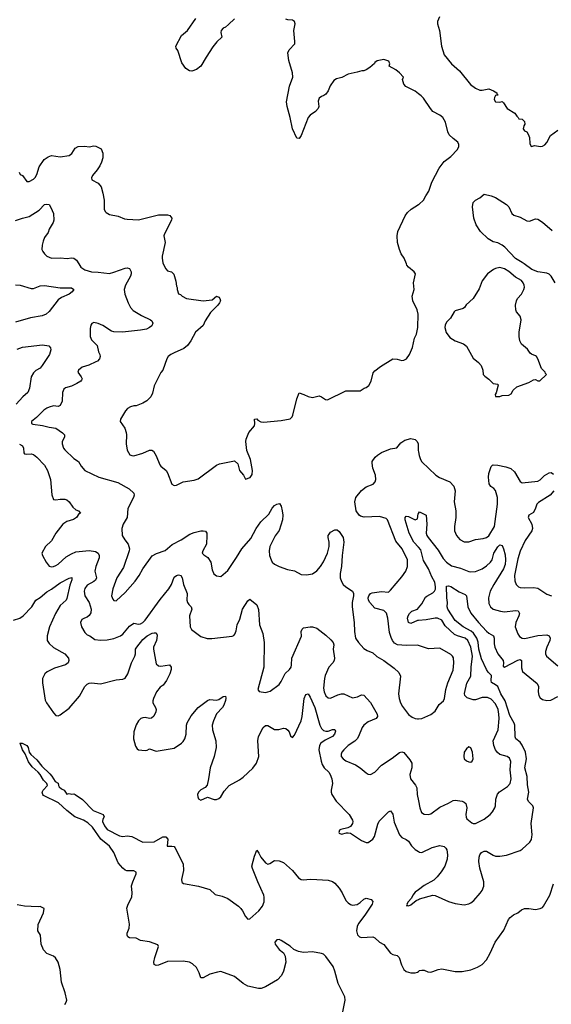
# Model space of a CAD drawing. Header units: inches. Extents: x 1473912 to 1647258, y 640388 to 773423.
# Tile 164 of 256: x 1576426 to 1581190, y 653372 to 662186. Entities that reach past the tile are written whole.
import ezdxf

# ---------------------------------------------------------------- set-up
doc = ezdxf.new("R2010")
doc.units = ezdxf.units.IN
doc.header["$MEASUREMENT"] = 0
for name, color, linetype in [('B5675', 7, 'Continuous'), ('B5676', 7, 'Continuous'), ('B5685', 7, 'Continuous'), ('B5686', 7, 'Continuous')]:
    doc.layers.add(name, color=color, linetype=linetype)

msp = doc.modelspace()

# ---------------------------------------------------------------- linework, layer by layer
at = {"layer": 'B5675', "color": 5}
for points, elevation in [([(1576955.1, 660000), (1576972.7, 659970), (1577010, 659946), (1577070, 659928.3), (1577130, 659927), (1577230, 659915.2), (1577270, 659924.7), (1577370, 659962.6), (1577390, 659965.5), (1577410, 659957.3), (1577423.8, 659930), (1577424.9, 659910), (1577419.5, 659890), (1577374, 659810), (1577363.6, 659770), (1577367.2, 659730), (1577399.5, 659650), (1577418.4, 659610), (1577442.5, 659582.5), (1577517.1, 659537.1), (1577598.6, 659498.6), (1577610.7, 659490), (1577620.7, 659470), (1577610, 659446), (1577590.8, 659430), (1577563.1, 659416.9), (1577510, 659406.2), (1577348.7, 659388.7), (1577270, 659391), (1577250, 659398), (1577170, 659448.8), (1577130, 659466.2), (1577090, 659475.1), (1577073.8, 659466.2), (1577063.8, 659450), (1577058.3, 659421.7), (1577058.3, 659350), (1577070, 659319.3), (1577120.5, 659270), (1577132.4, 659212.4), (1577144, 659190), (1577147.3, 659170), (1577140.7, 659150), (1577122.8, 659130), (1577110, 659122.9), (1577045.9, 659094.1), (1576985.9, 659074.1), (1576954, 659050), (1576948.2, 659030), (1576978.4, 658990), (1576986.4, 658970), (1576981.1, 658958.9), (1576975.5, 658950), (1576939.1, 658930), (1576890, 658906.4), (1576836, 658890), (1576821.4, 658878.6), (1576810.4, 658849.6), (1576805.5, 658770), (1576788, 658732), (1576770, 658724.5), (1576729.4, 658729.4), (1576690, 658718.4), (1576670, 658707.6), (1576643, 658690), (1576576.5, 658623.5), (1576530.8, 658590), (1576531, 658570), (1576544.4, 658564.4), (1576630, 658554.6), (1576690, 658537.4), (1576750, 658530.4), (1576809, 658489), (1576828, 658470), (1576828.2, 658450), (1576808, 658410), (1576807.2, 658390), (1576819.6, 658350), (1576830, 658334.4), (1576910, 658256.5), (1576952.4, 658230), (1576976.4, 658190), (1577011.4, 658151.4), (1577136, 658090), (1577304.4, 658044.4), (1577406, 657986), (1577448, 657948), (1577452.4, 657930), (1577446, 657910), (1577394.4, 657810), (1577388.2, 657730), (1577354.9, 657670), (1577341.6, 657630), (1577346, 657570), (1577368.2, 657530), (1577397.6, 657490), (1577408.8, 657450), (1577406, 657430), (1577356.3, 657283.7), (1577297.4, 657190), (1577260.3, 657090), (1577248.8, 657030), (1577259.9, 656999.9), (1577270, 656986.8), (1577290, 656984), (1577370, 657059.5), (1577460.1, 657159.9), (1577496, 657210), (1577529.4, 657270), (1577614.7, 657385.3), (1577653.2, 657406.8), (1577730, 657435.8), (1577791.7, 657488.3), (1577872, 657530), (1577950, 657580.3), (1577990, 657597), (1578049.8, 657610.2), (1578070, 657611.8), (1578090, 657606), (1578102, 657590), (1578104.7, 657570), (1578101.5, 657490), (1578066, 657430), (1578061.6, 657410), (1578075.1, 657395.1), (1578111.4, 657371.4), (1578140.4, 657330), (1578150, 657262), (1578165.8, 657225.8), (1578190, 657207.3), (1578230, 657202.8), (1578290, 657254.8), (1578370, 657372.4), (1578415.8, 657450), (1578497.2, 657542.8), (1578546, 657630), (1578588.3, 657690), (1578659.7, 657760.3), (1578690, 657813), (1578710, 657838), (1578730, 657850.6), (1578755.5, 657855.5), (1578770.5, 657830.5), (1578779.1, 657790), (1578784.9, 657750), (1578782, 657710), (1578750, 657612.7), (1578714.9, 657565.1), (1578668.1, 657470), (1578661.5, 657430), (1578666, 657390), (1578678.4, 657350), (1578690, 657330.7), (1578710, 657313), (1578750, 657292.7), (1578825.1, 657265.1), (1578890, 657253), (1578950, 657219.5), (1578995.6, 657215.6), (1579050, 657224.9), (1579090, 657251.7), (1579121.8, 657290), (1579147.5, 657332.5), (1579183.9, 657410), (1579198.5, 657470), (1579198.3, 657510), (1579191.5, 657550), (1579192, 657570), (1579198.3, 657581.7), (1579210, 657598.8), (1579250, 657618.8), (1579270, 657618), (1579290, 657604.7), (1579324.4, 657550), (1579331.7, 657510), (1579315.8, 657390), (1579309, 657291), (1579298, 657230), (1579299.3, 657190), (1579310, 657156), (1579326, 657130), (1579348, 657110), (1579407.3, 657070), (1579416.3, 657050), (1579417.3, 657030), (1579405.3, 656970), (1579404.2, 656930), (1579423.1, 656790), (1579425.3, 656710), (1579435.6, 656650), (1579462.2, 656610), (1579510, 656558.2), (1579539.8, 656539.8), (1579590, 656518.7), (1579625.5, 656485.5), (1579688.7, 656448.7), (1579781.6, 656381.6), (1579822.6, 656342.6), (1579838.6, 656310), (1579822, 656150), (1579825.7, 656110), (1579838, 656070), (1579857.3, 656037.3), (1579910, 655967.7), (1579942.3, 655942.3), (1579970, 655930.4), (1579990, 655926.7), (1580000, 655927.6)], 760), ([(1577712.9, 660000), (1577735.1, 659955.1), (1577750, 659939.1), (1577787.5, 659927.5), (1577806.8, 659906.8), (1577826, 659846), (1577830, 659802), (1577838, 659790), (1577836, 659770), (1577850, 659732), (1577865.8, 659725.8), (1577881, 659710), (1577922, 659690), (1578071.2, 659668.8), (1578150, 659678), (1578190, 659711.3), (1578210, 659702.8), (1578219.1, 659690), (1578224.4, 659670), (1578217.3, 659650), (1578201.3, 659630), (1578136.2, 659563.8), (1578088.7, 659491.3), (1578070, 659449.3), (1578000.4, 659390), (1577959.6, 659310), (1577931.4, 659268.6), (1577897.6, 659242.4), (1577810, 659204.7), (1577782, 659190), (1577757.1, 659170), (1577744.4, 659150), (1577710, 659048.7), (1577690, 659028), (1577630.5, 658909.5), (1577615.9, 658844.1), (1577601, 658810), (1577565.2, 658774.8), (1577530, 658753.2), (1577470, 658729.3), (1577450, 658729.3), (1577418.5, 658721.5), (1577393.2, 658706.8), (1577375.2, 658684.8), (1577330.7, 658610), (1577327.3, 658590), (1577368, 658530), (1577379.5, 658490), (1577383.1, 658470), (1577380.3, 658390), (1577390, 658331.3), (1577412.1, 658292.1), (1577430, 658283.7), (1577450, 658281.1), (1577530, 658304.4), (1577590, 658332.4), (1577610, 658332.7), (1577623.9, 658323.9), (1577650, 658280.7), (1577682.2, 658202.2), (1577690.4, 658190), (1577737.6, 658150), (1577750.3, 658130), (1577788.7, 658028.7), (1577810, 658017.3), (1577830, 658020.5), (1577890, 658050.3), (1577990, 658064.9), (1578024.2, 658075.8), (1578190, 658197.3), (1578218, 658210), (1578335.3, 658235.3), (1578350, 658236), (1578381, 658210), (1578394.8, 658150), (1578431, 658110), (1578450, 658072), (1578491.9, 658088.1), (1578510, 658114), (1578511.8, 658150), (1578493.3, 658250), (1578462, 658330), (1578454, 658410), (1578456.2, 658430), (1578479.5, 658490), (1578529.3, 658550), (1578533.2, 658570), (1578530, 658610.8), (1578550, 658614), (1578560.9, 658600.9), (1578586.4, 658586.4), (1578610, 658583.1), (1578770, 658596.9), (1578850, 658612.7), (1578867.3, 658630), (1578874.5, 658645.5), (1578910, 658791.3), (1578930, 658844.7), (1578974, 658830), (1579010, 658812), (1579050, 658804.7), (1579110, 658818), (1579130, 658811), (1579165.8, 658785.8), (1579184.5, 658784.5), (1579350, 658863.1), (1579477.6, 658862.4), (1579512.3, 658887.7), (1579530, 658893.4), (1579555.1, 658910), (1579576.2, 658950), (1579594.3, 659025.7), (1579610, 659043), (1579659.4, 659080.6), (1579770, 659150.5), (1579808.1, 659148.1), (1579850, 659134), (1579870, 659137.3), (1579892, 659150), (1579920.7, 659190), (1579947, 659253), (1579965.4, 659334.6), (1579981.6, 659370), (1579993, 659430), (1579997.6, 659550), (1579987, 659590), (1579949.5, 659670), (1579942.7, 659710), (1579962, 659770), (1579954, 659830), (1579973.2, 659910), (1579961.2, 659930), (1579911, 659971), (1579895.6, 659990), (1579891.6, 660000)], 780), ([(1576390, 659813.8), (1576430, 659809.2), (1576530, 659778.8), (1576550, 659780.6), (1576610, 659803.2), (1576650, 659807.3), (1576790, 659785.3), (1576890, 659785.5), (1576911.3, 659771.3), (1576897.1, 659750), (1576870, 659729.7), (1576802.2, 659697.8), (1576770, 659677.6), (1576690, 659574), (1576663.7, 659550), (1576626.4, 659533.6), (1576522.4, 659517.6), (1576390, 659479.3)], 740), ([(1576404.1, 659235.9), (1576450, 659255.9), (1576630, 659274.6), (1576687.2, 659267.2), (1576702.3, 659250), (1576705.4, 659230), (1576694, 659190), (1576628.5, 659090), (1576610, 659067), (1576570, 659045.1), (1576550, 659025.4), (1576530.2, 658990), (1576513.7, 658886.3), (1576499.6, 658850), (1576453.4, 658810), (1576394.6, 658745.4)], 740), ([(1576425.5, 658385.5), (1576452, 658370), (1576460.3, 658350), (1576463.1, 658310), (1576470, 658300.5), (1576490, 658296.5), (1576530, 658299.2), (1576550, 658294.3), (1576580.7, 658270), (1576650, 658197.3), (1576676.3, 658150), (1576701.8, 658070), (1576713.7, 657933.7), (1576730, 657890.8), (1576750, 657886.7), (1576790, 657893.4), (1576830, 657893.4), (1576850, 657888.2), (1576870, 657870.6), (1576902.5, 657822.5), (1576930, 657799.3), (1576952, 657790), (1576971.3, 657770), (1576957.3, 657762.7), (1576934, 657730), (1576908.9, 657711.1), (1576850, 657695.4), (1576812.3, 657670), (1576751.3, 657590), (1576710, 657520.5), (1576657.1, 657470), (1576626, 657410), (1576630.9, 657390.9), (1576662.8, 657330), (1576690, 657294.8), (1576710, 657288.2), (1576730, 657290.4), (1576750, 657299.5), (1576770, 657312), (1576843.1, 657376.9), (1576890, 657405.1), (1576930, 657421.9), (1577050, 657434.4), (1577104.4, 657424.4), (1577130.3, 657410), (1577139.1, 657390), (1577137.8, 657370), (1577107.7, 657292.3), (1577100.5, 657250), (1577113.7, 657190), (1577104.2, 657170), (1577090, 657158.2), (1577030, 657124.8), (1577010, 657093), (1577004.2, 657070), (1577009.3, 657030), (1577048.8, 656970), (1577066, 656910), (1577063.4, 656876.6), (1577050, 656851.6), (1577030, 656837.4), (1577006, 656830), (1576983.7, 656816.3), (1576970.6, 656790), (1576979.3, 656750), (1577010, 656699.1), (1577030, 656680.5), (1577054.8, 656670), (1577098.3, 656638.3), (1577150, 656631.8), (1577210, 656635.3), (1577270, 656647), (1577330, 656671.6), (1577350, 656686.7), (1577410, 656756.2), (1577450, 656782.6), (1577490, 656774.6), (1577510, 656777.3), (1577530, 656790.2), (1577550, 656811.3), (1577685.3, 656994.7), (1577764.1, 657090), (1577787.3, 657130), (1577810, 657195.8), (1577830, 657212), (1577850, 657215.8), (1577870, 657210.4), (1577882, 657190), (1577893.8, 657130), (1577926.5, 657050), (1577925, 656990), (1577930.2, 656970.2), (1577942, 656950), (1577963.1, 656930), (1577968.8, 656910), (1577946.5, 656850), (1577953.4, 656750), (1577966, 656726), (1578050, 656664.9), (1578106.7, 656646.7), (1578147.1, 656647.1), (1578330, 656667.7), (1578345.1, 656674.9), (1578354.5, 656685.5), (1578366, 656714), (1578376.4, 656770), (1578400, 656820), (1578422.4, 656910), (1578470, 656984), (1578490, 656999.1), (1578550, 656946.8), (1578567, 656907), (1578574.3, 656770), (1578606, 656690), (1578617.3, 656610), (1578614.9, 656390), (1578561, 656190), (1578571, 656171), (1578630, 656162), (1578670, 656174.4), (1578750, 656234), (1578770, 656260.5), (1578806.3, 656333.7), (1578843.7, 656370), (1578857.6, 656390), (1578862.4, 656410), (1578864.2, 656470), (1578952.7, 656667.3), (1578949.8, 656710), (1578958.7, 656730), (1578970, 656742.4), (1579027.9, 656752.1), (1579050, 656751.8), (1579090, 656737.8), (1579170, 656677.2), (1579215.1, 656635.1), (1579236.3, 656610), (1579240.1, 656590), (1579235.3, 656550), (1579248.8, 656470), (1579244.6, 656450), (1579232.1, 656427.9), (1579196.9, 656390), (1579163.6, 656316.4), (1579157, 656290), (1579150, 656202), (1579155.2, 656170), (1579170, 656133), (1579190, 656114.4), (1579210, 656113.7), (1579277, 656143), (1579310, 656152.2), (1579330, 656150.4), (1579410, 656117), (1579454.5, 656125.5), (1579490, 656141), (1579510, 656138), (1579570, 656074.9), (1579630.2, 655970), (1579631.4, 655950), (1579619.5, 655930), (1579550, 655900.4), (1579510.3, 655870), (1579496, 655850), (1579463.6, 655770), (1579450.2, 655750), (1579430, 655728.7), (1579370, 655688.5), (1579330.3, 655650), (1579314.4, 655630), (1579306.4, 655610), (1579308.5, 655590), (1579323.8, 655570), (1579350, 655550.4), (1579435.9, 655515.9), (1579477.6, 655490), (1579530, 655443), (1579550, 655433), (1579570, 655430.5), (1579610, 655450.4), (1579670, 655511.8), (1579764.9, 655575.1), (1579830, 655627), (1579850, 655631.7), (1579870, 655624.9), (1579922, 655562), (1579939.1, 655530), (1579938.9, 655490), (1579923.9, 655430), (1579928.4, 655390), (1579972.4, 655332.4), (1579983.7, 655310), (1579988.7, 655250), (1580000, 655192.2)], 740), ([(1580000, 656584), (1579990, 656587.3), (1579890, 656584.7), (1579810.9, 656590.9), (1579785.3, 656605.3), (1579768.1, 656628.1), (1579755, 656655), (1579741.5, 656701.5), (1579724.4, 656830), (1579712.7, 656872.7), (1579690, 656897.4), (1579610, 656919.6), (1579562.7, 656970), (1579552.3, 656990), (1579549, 657010), (1579554, 657030), (1579569, 657050), (1579584.1, 657055.9), (1579670, 657068.7), (1579730, 657062.6), (1579750, 657078.4), (1579850, 657199.1), (1579885.6, 657250), (1579900.7, 657290), (1579901, 657350), (1579853.3, 657450), (1579796.9, 657516.9), (1579720.9, 657710), (1579710, 657719.5), (1579650, 657737.6), (1579512.5, 657732.5), (1579481.5, 657741.5), (1579469.5, 657749.5), (1579441.2, 657790), (1579429.5, 657870), (1579438, 657910), (1579488.4, 657971.6), (1579530, 658003), (1579592.5, 658027.5), (1579611.8, 658050), (1579617, 658070), (1579613.6, 658110), (1579589.5, 658170), (1579583.7, 658216.3), (1579585.2, 658230), (1579613.2, 658270), (1579631.7, 658288.3), (1579668.1, 658311.9), (1579750, 658343), (1579807, 658353), (1579841.5, 658398.5), (1579876.6, 658423.4), (1579930, 658438), (1579969.3, 658429.3), (1579980.2, 658420.2), (1579989.3, 658409.3), (1579996.2, 658390), (1579997.5, 658330), (1580000, 658316.7)], 760), ([(1580000, 657463.2), (1579957.5, 657510), (1579915.9, 657590), (1579880.9, 657710), (1579881.6, 657730), (1579890, 657742), (1579910, 657738), (1579970, 657710.4), (1579990, 657718.8), (1579998, 657762), (1580000, 657764.9)], 740), ([(1576370, 656810.4), (1576427, 656830), (1576457.2, 656850), (1576534.5, 656930), (1576570.7, 656989.3), (1576610, 657015.2), (1576670, 657065.6), (1576711.6, 657088.4), (1576790, 657146.4), (1576870, 657188.2), (1576892.4, 657192.4), (1576892.1, 657172.1), (1576875.3, 657124.7), (1576850, 657003.7), (1576842.6, 656990), (1576790, 656940.9), (1576746, 656870), (1576692.1, 656750), (1576671.7, 656670), (1576672.2, 656630), (1576690, 656600.7), (1576730, 656565.5), (1576830.4, 656510), (1576863, 656470), (1576867.7, 656450), (1576862, 656430), (1576837.3, 656410), (1576739.5, 656380.5), (1576672.3, 656347.7), (1576650.9, 656329.1), (1576630.2, 656290), (1576629.3, 656250), (1576653.3, 656093.3), (1576665, 656070), (1576730, 655980.5), (1576750, 655958), (1576756.4, 655956.4), (1576770, 655954.4), (1576790, 655962), (1576870, 656022), (1576963, 656130), (1577010, 656217.1), (1577030, 656237.1), (1577050, 656248.2), (1577070.5, 656250.5), (1577150, 656240.7), (1577290, 656277.6), (1577350, 656282.4), (1577370, 656292.4), (1577394.6, 656330), (1577428.2, 656430), (1577457.5, 656490), (1577464.1, 656510), (1577465.3, 656550), (1577474.6, 656570), (1577530, 656637.1), (1577570, 656671), (1577613.5, 656693.5), (1577630, 656698.7), (1577650, 656696.3), (1577657.2, 656677.2), (1577656.2, 656650), (1577652.5, 656630), (1577625.8, 656570), (1577624.7, 656550), (1577650, 656420.5), (1577670, 656400.8), (1577690, 656399.7), (1577770, 656410.4), (1577783.7, 656390), (1577783.6, 656370), (1577770.2, 656330), (1577740.7, 656270), (1577710.7, 656229.3), (1577686.3, 656210), (1577651.4, 656170), (1577624.8, 656110), (1577619.7, 656090), (1577620.8, 656070), (1577643.6, 656030), (1577649.1, 656010), (1577646.9, 655990), (1577628.7, 655951.3), (1577607.5, 655932.5), (1577590, 655929.8), (1577550, 655938.7), (1577530, 655937.6), (1577513, 655930), (1577490, 655909.7), (1577470, 655873.3), (1577448.9, 655810), (1577444.9, 655750), (1577464.4, 655684.4), (1577479.8, 655659.8), (1577490.7, 655650.7), (1577550, 655644.9), (1577570, 655648.2), (1577590, 655659.3), (1577650, 655637), (1577810, 655664), (1577875.4, 655710), (1577890, 655723.6), (1577906, 655750), (1577917, 655790), (1577920.8, 655870), (1577927.6, 655892.4), (1577964.1, 655955.9), (1578025.1, 656030), (1578110, 656092.2), (1578130, 656100.4), (1578190, 656095.8), (1578210, 656102), (1578250, 656128), (1578270.5, 656130), (1578273.5, 656113.5), (1578270.3, 656090.3), (1578256.5, 656050), (1578244.6, 656030), (1578190, 655971.5), (1578162.2, 655910), (1578151.1, 655870), (1578154.3, 655830), (1578183.5, 655730), (1578187.8, 655670), (1578170.1, 655589.9), (1578132.4, 655490), (1578119.6, 655390), (1578105.1, 655334.9), (1578087.7, 655312.3), (1578050, 655291.3), (1578030, 655271.8), (1578020.4, 655250), (1578021.3, 655230), (1578030, 655210.8), (1578050, 655200.4), (1578110, 655226.4), (1578170, 655206), (1578190, 655206), (1578210, 655214), (1578230, 655230.5), (1578260, 655280), (1578302.4, 655330), (1578396.9, 655383.1), (1578430, 655406.9), (1578515.3, 655484.7), (1578548.1, 655531.9), (1578568.4, 655590), (1578560.2, 655730), (1578565, 655770), (1578608.7, 655850), (1578630, 655867.8), (1578650, 655869.1), (1578710, 655831.4), (1578747.5, 655832.5), (1578790, 655843.7), (1578810, 655841.6), (1578830, 655827.3), (1578841.6, 655810), (1578854.4, 655774.4), (1578870, 655761), (1578890, 655782.8), (1578947.4, 655910), (1578957.8, 655950), (1578975.1, 656110), (1578990, 656144), (1579010, 656150.7), (1579030, 656120.7), (1579070, 656028.2), (1579117.3, 655870), (1579130, 655840.9), (1579150, 655821.8), (1579170, 655816.3), (1579190, 655818.2), (1579230, 655831.2), (1579250, 655831.7), (1579256.9, 655816.9), (1579246.5, 655790), (1579230.2, 655770), (1579163.4, 655736.6), (1579125.5, 655710), (1579112.8, 655690), (1579106.3, 655650), (1579126.5, 655550), (1579137.5, 655517.5), (1579156, 655490), (1579196.5, 655450), (1579209.2, 655430), (1579222.8, 655390), (1579228.8, 655350), (1579217, 655290), (1579217.6, 655270), (1579224.9, 655250), (1579263.7, 655190), (1579379.3, 655070), (1579410, 655022), (1579412.7, 655010), (1579408.3, 654991.7), (1579390, 654965.2), (1579368, 654952), (1579302.8, 654937.2), (1579291, 654930), (1579286.8, 654910), (1579290, 654904.7), (1579310, 654894.8), (1579353.4, 654906.6), (1579370, 654908.4), (1579390, 654903.8), (1579490, 654839.5), (1579530, 654822), (1579550, 654822), (1579590, 654850.4), (1579605.8, 654874.2), (1579634.3, 654985.7), (1579647.3, 655012.7), (1579730, 655096.4), (1579750, 655104.9), (1579770, 655074.8), (1579782, 655002), (1579829.3, 654889.3), (1579850, 654864.9), (1579890, 654848.5), (1579910, 654833), (1579937, 654790), (1579970, 654757), (1580000, 654740.7)], 720), ([(1580000, 656807.4), (1579990, 656806.7), (1579930, 656779.7), (1579909.8, 656789.8), (1579902, 656830), (1579906.4, 656850), (1579918.5, 656870), (1579941.6, 656890), (1579990.6, 656910), (1580000, 656921.1)], 740), ([(1576430, 655714), (1576431, 655711)], 680), ([(1576431, 655711), (1576449, 655711), (1576490.3, 655690), (1576501.7, 655670), (1576512.4, 655630), (1576527.5, 655607.5), (1576579.4, 655559.4), (1576625.4, 655505.4), (1576696.7, 655436.7), (1576715.4, 655415.4), (1576745.5, 655365.5), (1576770.5, 655350.5), (1576773.4, 655330), (1576780.3, 655320.3), (1576801.7, 655301.7), (1576824.7, 655290), (1576850, 655252), (1576870, 655258), (1576890, 655252), (1576910, 655256), (1576922, 655250), (1576990, 655206), (1577086, 655106), (1577174.8, 655070), (1577184, 655050), (1577170.8, 655030), (1577168.4, 655010), (1577186.7, 654970), (1577210, 654937.3), (1577319.9, 654879.9), (1577350, 654874), (1577390, 654880.5), (1577430, 654873.1), (1577530, 654822.4), (1577630, 654826.4), (1577710, 654870.3), (1577736, 654870), (1577754, 654850), (1577748.6, 654788.6), (1577790, 654788.7), (1577810, 654784.4), (1577817.4, 654777.4), (1577892.3, 654630), (1577894.2, 654570), (1577877.3, 654490), (1577878.4, 654470), (1577883.2, 654463.2), (1577895.1, 654455.1), (1578029.4, 654429.4), (1578130, 654399.2), (1578176.6, 654356.6), (1578239.5, 654339.5), (1578290, 654318.7), (1578387.1, 654250), (1578408.3, 654230), (1578423.5, 654210), (1578450, 654158), (1578470, 654134.9), (1578490, 654138.7), (1578570, 654210.2), (1578601.1, 654250), (1578616.8, 654290), (1578618, 654330), (1578613.4, 654350), (1578558.8, 654470), (1578512.2, 654587.8), (1578507.6, 654610), (1578530, 654698.8), (1578550, 654752.7), (1578570, 654724.9), (1578586.9, 654690), (1578630, 654638.9), (1578650, 654627.2), (1578668.4, 654631.6), (1578710, 654660.7), (1578750, 654656.3), (1578790, 654641.3), (1578870, 654569.3), (1578923.9, 654503.9), (1578948.7, 654488.7), (1578970, 654485.1), (1579030, 654491.1), (1579090, 654490.7), (1579190, 654483), (1579230, 654471.8), (1579250, 654457.1), (1579290, 654411), (1579317.3, 654370), (1579350, 654302.2), (1579370, 654279.4), (1579390, 654266.4), (1579410, 654259.5), (1579450, 654265.5), (1579477.5, 654282.5), (1579510, 654314.7), (1579530, 654322.8), (1579574.8, 654310), (1579591.6, 654291.6), (1579584.9, 654270), (1579520.2, 654170), (1579463.6, 654096.4), (1579451.1, 654070), (1579445.4, 654030), (1579454.3, 653994.3), (1579470, 653977), (1579490.2, 653970.2), (1579590, 653976.9), (1579610, 653968.7), (1579649.2, 653929.2), (1579690, 653906.7), (1579749.4, 653829.4), (1579770, 653818.6), (1579810.4, 653810), (1579826.5, 653790), (1579847.1, 653727.1), (1579870, 653682.8), (1579890, 653667.3), (1579930, 653655.5), (1579970, 653654.4), (1579990, 653660.4), (1580000, 653667.4)], 680), ([(1579307.9, 653230), (1579341.5, 653410), (1579338.8, 653438.8), (1579279.1, 653559.1), (1579249.9, 653670), (1579234.3, 653710), (1579170, 653801.3), (1579150, 653819.9), (1579130, 653828.3), (1579050, 653840.6), (1578970, 653836.3), (1578924.2, 653844.2), (1578884.1, 653864.1), (1578850, 653893), (1578770, 653942.4), (1578750, 653952.6), (1578729.1, 653950.9), (1578713.4, 653930), (1578716.3, 653910), (1578750, 653864), (1578791.7, 653831.7), (1578804.6, 653804.6), (1578810.2, 653750), (1578790.9, 653670), (1578773.6, 653630), (1578737, 653590), (1578630, 653527.9), (1578590, 653512.5), (1578566.9, 653513.1), (1578470, 653535.5), (1578430, 653557.7), (1578350, 653620.5), (1578230, 653664.7), (1578198.9, 653661.1), (1578130, 653642.7), (1578070, 653609.7), (1578050, 653609.4), (1578035.5, 653655.5), (1578010, 653700.5), (1577975, 653735), (1577948.1, 653748.1), (1577890, 653758.2), (1577750, 653756.9), (1577670, 653723.7), (1577650, 653719.3), (1577630, 653728), (1577629.6, 653750), (1577637.6, 653790), (1577669.3, 653889.3), (1577663.7, 653903.7), (1577590, 653931.9), (1577510, 653943.1), (1577470, 653964.2), (1577410, 653966), (1577395.9, 653975.9), (1577389.4, 653990), (1577389.6, 654010), (1577405.9, 654054.1), (1577408.9, 654090), (1577386.9, 654233.1), (1577398, 654270), (1577430.5, 654330), (1577435, 654370), (1577428.3, 654431.7), (1577438.7, 654470), (1577470, 654538.8), (1577470, 654555.1), (1577450, 654568), (1577385.7, 654565.7), (1577370, 654572.3), (1577350, 654592.3), (1577310, 654639.3), (1577271, 654730), (1577230, 654788), (1577153.3, 654850), (1577077.2, 654957.2), (1577037.4, 654997.4), (1576999.5, 655019.5), (1576921.2, 655050), (1576850, 655107), (1576775.1, 655175.1), (1576640.9, 655240.9), (1576634, 655250), (1576629, 655271), (1576635.3, 655290), (1576675.3, 655330), (1576668.7, 655350), (1576639.1, 655379.1), (1576610, 655428.7), (1576591.3, 655451.3), (1576537.2, 655497.2), (1576504.2, 655544.2), (1576475.6, 655615.6), (1576451.1, 655650), (1576431, 655711)], 680), ([(1580000, 654397.1), (1579970, 654374.7), (1579950.4, 654350), (1579936.7, 654323.3), (1579906.7, 654290), (1579894.8, 654270), (1579898, 654262), (1579894, 654254), (1579902, 654258), (1579910, 654254.8), (1579930, 654263.8), (1579979.4, 654300.6), (1580000, 654311.7)], 720), ([(1576832, 653370), (1576843.6, 653390), (1576847.8, 653410), (1576833.8, 653473.8), (1576802.2, 653570), (1576790, 653684), (1576769.8, 653749.8), (1576747.2, 653787.2), (1576730, 653804.5), (1576668, 653828), (1576639.1, 653859.1), (1576618.5, 653910), (1576611.3, 653990), (1576588.3, 654030), (1576593, 654087), (1576639, 654190), (1576646, 654230), (1576610, 654248.7), (1576594.8, 654245.2), (1576530, 654247), (1576468.7, 654251.3), (1576402.7, 654262.7)], 720)]:
    msp.add_lwpolyline(points, dxfattribs=dict(at, elevation=elevation))
at = {"layer": 'B5676', "color": 5}
for points, elevation in [([(1578350, 662192.8), (1578298.5, 662141.5), (1578270, 662118), (1578250.8, 662110), (1578230.8, 662090), (1578228.4, 662070), (1578238.8, 662030), (1578192.1, 661987.9), (1578156.4, 661943.6), (1578095.8, 661850), (1578050.8, 661770), (1578010, 661739), (1577970, 661724), (1577949.3, 661729.3), (1577915.3, 661750), (1577880.1, 661800.1), (1577842.7, 661910), (1577829, 661930), (1577824, 661950), (1577876.1, 662043.9), (1577930, 662090.5), (1578004.4, 662195.6)], 780), ([(1580000, 661522.4), (1579970, 661545.2), (1579887, 661587), (1579869, 661610), (1579862, 661630), (1579858, 661650), (1579866, 661670), (1579828.7, 661710), (1579796.6, 661736.6), (1579738, 661770), (1579742, 661790), (1579733.2, 661813.2), (1579690, 661829), (1579630, 661817.2), (1579610, 661804), (1579605.3, 661794.7), (1579563, 661757), (1579530, 661737), (1579510, 661729.2), (1579491, 661729), (1579450, 661715.3), (1579370, 661699.3), (1579312.1, 661667.9), (1579264.1, 661655.9), (1579239.9, 661640.1), (1579207.3, 661592.7), (1579190, 661549), (1579170, 661519), (1579153, 661507), (1579130, 661499.3), (1579110, 661482.7), (1579102, 661458), (1579107.1, 661410), (1579101.8, 661390), (1579076.8, 661363.2), (1579028.5, 661330), (1579012.2, 661310), (1578948, 661150), (1578930, 661122.7), (1578910, 661124), (1578869.6, 661210), (1578851.2, 661310), (1578822.6, 661410), (1578818.3, 661450), (1578844.7, 661590), (1578875, 661670), (1578870, 661709.2), (1578839.3, 661819.3), (1578829.8, 661890), (1578842.5, 661917.5), (1578890.9, 661970), (1578893.1, 661990), (1578882.5, 662090), (1578896.2, 662150), (1578889.2, 662170), (1578870, 662180.7), (1578830, 662184.2), (1578810, 662191.3)], 780), ([(1576422.4, 660822.4), (1576430, 660801), (1576450.4, 660790.4), (1576490, 660737.3), (1576510, 660738), (1576550, 660758), (1576565.6, 660774.4), (1576579.2, 660800.8), (1576601.6, 660870), (1576646.6, 660933.4), (1576681.6, 660958.4), (1576710, 660968.8), (1576790, 660958.5), (1576870, 660969), (1576893.4, 660986.6), (1576923.3, 661036.7), (1576950, 661050.4), (1577010, 661054.6), (1577050, 661048.7), (1577090, 661055.3), (1577110, 661053.7), (1577155.5, 661030), (1577172.4, 660990), (1577170.4, 660950.4), (1577158.9, 660910), (1577143, 660877), (1577119.6, 660840.4), (1577077.3, 660790), (1577071, 660770), (1577071.3, 660751.3), (1577130, 660724), (1577154.9, 660690), (1577172, 660632), (1577183.8, 660570), (1577184, 660490), (1577190.8, 660470), (1577199.9, 660459.9), (1577230, 660442), (1577310, 660427.3), (1577364.4, 660404.4), (1577390, 660399.3), (1577490, 660394.4), (1577670, 660439.6), (1577750, 660439.6), (1577772, 660432), (1577781.5, 660421.5), (1577788.5, 660410), (1577785.3, 660390), (1577723, 660270), (1577718, 660250), (1577730.5, 660190), (1577703.8, 660070), (1577703, 660050), (1577708, 660010), (1577712.9, 660000)], 780), ([(1576390, 660388.9), (1576450, 660410.3), (1576510, 660422.8), (1576600.2, 660479.8), (1576650, 660530.3), (1576670, 660534.4), (1576690.4, 660530.4), (1576706.2, 660506.2), (1576730, 660452), (1576731.4, 660390), (1576726, 660370), (1576691.3, 660310), (1576680.2, 660279.8), (1576650, 660237.6), (1576635.9, 660204.1), (1576626.7, 660166.7), (1576625.5, 660130), (1576633.4, 660110), (1576649.3, 660089.3), (1576670.5, 660070), (1576710, 660050.3), (1576790, 660052.8), (1576850.9, 660049.1), (1576890, 660053.4), (1576910, 660050.3), (1576934.7, 660034.7), (1576955.1, 660000)], 760), ([(1579891.6, 660000), (1579871.3, 660050), (1579844.7, 660090), (1579828.8, 660128.8), (1579812.8, 660190), (1579808.4, 660250), (1579814.3, 660290), (1579880.7, 660430), (1579900.9, 660459.1), (1579933.6, 660490), (1580000, 660531.3)], 780)]:
    msp.add_lwpolyline(points, dxfattribs=dict(at, elevation=elevation))
at = {"layer": 'B5685', "color": 5}
for points, elevation in [([(1580730, 659966.6), (1580690, 659959.3), (1580671.3, 659950), (1580618.8, 659910), (1580570.6, 659849.4), (1580544, 659776), (1580490.5, 659689.5), (1580426.8, 659633.2), (1580412, 659610), (1580399.1, 659600.9), (1580330, 659579), (1580321, 659570), (1580286.2, 659513.8), (1580250, 659479), (1580238, 659450), (1580235.5, 659430), (1580246.9, 659386.9), (1580280.9, 659340.9), (1580330, 659310.6), (1580404.1, 659284.1), (1580430, 659262.8), (1580490, 659156), (1580538.5, 659118.5), (1580561, 659090), (1580576, 659050), (1580581, 659010), (1580593.7, 658993.7), (1580630, 658966.8), (1580668.2, 658928.2), (1580710, 658922), (1580715.3, 658915.3), (1580695.3, 658844.7), (1580686, 658830), (1580690, 658814), (1580730, 658812), (1580750, 658821), (1580810, 658824), (1580830, 658838), (1580849.3, 658870.7), (1580880.9, 658899.1), (1580990, 658938.8), (1581030, 658961), (1581050, 658964.7), (1581070, 658952), (1581087.3, 658952.7), (1581146, 659010), (1581138, 659018), (1581135.3, 659030), (1581103.7, 659063.7), (1581069.4, 659150), (1581057, 659170), (1581050, 659178), (1581012, 659192), (1581001.2, 659201.2), (1580977.6, 659237.6), (1580922.8, 659282.8), (1580907.3, 659310), (1580901.6, 659350), (1580903.6, 659390), (1580918.9, 659498.9), (1580911.6, 659531.6), (1580879.3, 659570), (1580872.7, 659590), (1580869.5, 659630), (1580877, 659670), (1580887, 659690), (1580924.5, 659730), (1580944.5, 659770), (1580949.5, 659790.5), (1580947.3, 659810), (1580938.7, 659830), (1580922, 659850), (1580870, 659881.6), (1580810, 659932.4), (1580770, 659955.8)], 780), ([(1580450, 655678), (1580430, 655659), (1580410.7, 655630), (1580406, 655590), (1580410.7, 655570), (1580430, 655550.7), (1580450, 655542), (1580470, 655540.7), (1580481.2, 655550), (1580489.4, 655570), (1580482.9, 655630), (1580470, 655668.7)], 760)]:
    msp.add_lwpolyline(points, close=True, dxfattribs=dict(at, elevation=elevation))
for points, elevation in [([(1581225.5, 659830), (1581187.8, 659890), (1581170, 659907.8), (1581150, 659917.3), (1581070, 659927.9), (1581014.7, 659950), (1580948.1, 660000)], 760), ([(1580000, 658316.7), (1580005.9, 658285.9), (1580017.3, 658250), (1580030, 658228.5), (1580155.5, 658110), (1580189.3, 658089.3), (1580281.6, 658050), (1580315.3, 658010), (1580328.8, 657970), (1580321.1, 657870), (1580333.7, 657790), (1580334, 657730), (1580323.6, 657650), (1580324.2, 657610), (1580341.3, 657570), (1580370, 657532.7), (1580410, 657513.4), (1580450, 657511.8), (1580510, 657531.6), (1580578.6, 657541.4), (1580610, 657550.4), (1580630, 657566), (1580682.5, 657650), (1580708.8, 657848.8), (1580706.8, 657910), (1580691.6, 657971.6), (1580674, 657990), (1580647.5, 658007.5), (1580634.7, 658030), (1580627.3, 658090), (1580630, 658122.8), (1580650, 658187.3), (1580662, 658198), (1580670, 658201.7), (1580710, 658199), (1580784.2, 658184.2), (1580828.7, 658168.7), (1580859, 658139), (1580910, 658051.3), (1580930, 658041), (1581070, 658055.5), (1581090, 658065.5), (1581130, 658104.9), (1581170, 658130.8), (1581190, 658131.3), (1581210, 658118.8)], 760), ([(1581211.9, 657968.1), (1581180.3, 657930), (1581074.9, 657865.1), (1581060.9, 657850), (1581050, 657813.2), (1581030, 657775.1), (1580988.5, 657750), (1580983.7, 657730), (1581016.5, 657670), (1581020.3, 657630), (1581016.9, 657610), (1580955.3, 657524.7), (1580910, 657427), (1580890, 657359.3), (1580861.8, 657210), (1580862.4, 657162.4), (1580875.8, 657130), (1580897.1, 657110), (1580910, 657104.7), (1580950, 657099), (1581030, 657104.7), (1581070, 657098.4), (1581150, 657043.1), (1581190.7, 657030)], 760), ([(1580000, 657764.9), (1580010, 657779.3), (1580070.2, 657750.2), (1580075, 657670), (1580070.2, 657590.2), (1580074.2, 657570), (1580085.5, 657550), (1580176.2, 657436.2), (1580222.1, 657362.1), (1580250, 657331.4), (1580296.3, 657296.3), (1580377.6, 657277.6), (1580450, 657247), (1580470, 657242.3), (1580510, 657247.8), (1580570, 657270.7), (1580610, 657296.4), (1580646.6, 657330), (1580661.3, 657350), (1580673.8, 657410), (1580710, 657468), (1580730, 657484.2), (1580750, 657478), (1580762.8, 657450), (1580775.8, 657395.8), (1580780.1, 657350), (1580776, 657310), (1580763.3, 657270), (1580674.8, 657130), (1580643.8, 657070), (1580626, 657010), (1580630, 656960.7), (1580646.7, 656930), (1580670, 656910.4), (1580736, 656890), (1580770, 656885.8), (1580870, 656897.4), (1580894.1, 656894.1), (1580904.9, 656870), (1580900.3, 656850), (1580871.5, 656788.5), (1580865.4, 656750), (1580889.5, 656689.5), (1580906, 656666), (1580928.9, 656648.9), (1580952.7, 656647.3), (1581070, 656674), (1581150, 656679), (1581171.2, 656671.2), (1581180.9, 656650), (1581176.9, 656630), (1581149.1, 656570), (1581138.3, 656530), (1581138.9, 656510), (1581146, 656490), (1581250, 656401.3)], 740), ([(1580000, 656921.1), (1580030, 656956.9), (1580063.5, 657016.5), (1580073.9, 657026.1), (1580130, 657055.6), (1580143.5, 657070), (1580151.5, 657088.5), (1580153.4, 657110), (1580145.7, 657150), (1580118.1, 657198.1), (1580089.9, 657270), (1580044, 657344), (1580020.6, 657440.6), (1580000, 657463.2)], 740), ([(1580000, 654311.7), (1580010, 654317), (1580130, 654350.3), (1580150, 654347.2), (1580270, 654293.4), (1580330, 654274.9), (1580410, 654263.1), (1580450, 654271.7), (1580470, 654281.7), (1580497.1, 654302.9), (1580553.7, 654366.3), (1580570.8, 654390), (1580584.8, 654430), (1580585.2, 654470), (1580550.5, 654590), (1580539.9, 654650), (1580543.7, 654690), (1580551, 654710), (1580565.7, 654730), (1580590, 654743.6), (1580610, 654742.3), (1580670, 654705.8), (1580690, 654699.2), (1580730, 654699.3), (1580790, 654707.2), (1580910, 654748.9), (1580930, 654762), (1580996.4, 654823.6), (1581012.1, 654847.9), (1581016.9, 654870), (1581019.1, 654890), (1581009.7, 654990), (1581029.7, 655130), (1581024, 655150), (1580986.5, 655186.5), (1580978.1, 655210), (1580989.1, 655270), (1580975.7, 655335.7), (1580974.9, 655410), (1580953.4, 655490), (1580968.5, 655570), (1580960.2, 655630), (1580930, 655692.9), (1580910, 655717.8), (1580872.6, 655750), (1580865.2, 655765.2), (1580864.6, 655870), (1580858.5, 655890), (1580817.1, 655957.1), (1580776.6, 656090), (1580738.8, 656150), (1580710, 656216), (1580691.6, 656231.6), (1580652.9, 656252.9), (1580649.9, 656270), (1580655, 656315), (1580624.8, 656344.8), (1580608.9, 656368.9), (1580564.6, 656464.6), (1580540.6, 656550), (1580533.5, 656613.5), (1580521.8, 656650), (1580493, 656693), (1580472.8, 656712.8), (1580399.4, 656750), (1580330, 656808), (1580263.1, 656910), (1580258.3, 656930), (1580260.3, 656970), (1580253.6, 657010), (1580250, 657114.8), (1580270, 657118.3), (1580290, 657111.9), (1580365.8, 657065.8), (1580419.6, 657039.6), (1580429, 657030), (1580443.3, 656930), (1580470, 656874.4), (1580538.4, 656790), (1580610, 656712.7), (1580630, 656695), (1580671.4, 656670), (1580677.3, 656650), (1580678, 656598), (1580683.2, 656570), (1580712.3, 656510), (1580759.7, 656450), (1580762.9, 656430), (1580758, 656398), (1580770, 656390.6), (1580890, 656453.4), (1580910, 656458.5), (1580924.4, 656450), (1580924, 656384), (1580931.1, 656351.1), (1581064.5, 656244.5), (1581075.6, 656215.6), (1581072.9, 656170), (1581077.2, 656137.2), (1581090, 656116), (1581110, 656101.8), (1581150, 656092.2), (1581185.6, 656094.4), (1581250, 656126.7)], 720), ([(1580000, 655192.2), (1580012.2, 655130), (1580028.4, 655090), (1580050, 655075.5), (1580090, 655070.5), (1580110, 655078), (1580190, 655138.4), (1580270, 655171.8), (1580310, 655195.3), (1580330, 655199.5), (1580391.3, 655190), (1580410, 655183), (1580424.9, 655170), (1580434.4, 655130), (1580424.9, 655070), (1580426.4, 655046.4), (1580433.7, 655033.7), (1580478, 654998), (1580490, 654990.6), (1580510, 654990.4), (1580590, 655028.7), (1580642, 655070), (1580663.8, 655096.2), (1580682.9, 655130), (1580689.6, 655150), (1580694, 655210), (1580707.9, 655252.1), (1580727.2, 655272.8), (1580798, 655322), (1580821.4, 655350), (1580831.4, 655390), (1580821, 655470), (1580827.1, 655547.1), (1580814.2, 655574.2), (1580793.3, 655590), (1580730, 655608.8), (1580706.6, 655626.6), (1580690.6, 655650.6), (1580674, 655690), (1580670.7, 655730), (1580712.9, 655830), (1580721.6, 655930), (1580721.2, 655970), (1580713.9, 656010), (1580690, 656061.1), (1580650, 656102.6), (1580617.5, 656117.5), (1580570, 656118.5), (1580510, 656098), (1580490, 656098.7), (1580435, 656115), (1580415.6, 656135.6), (1580413.6, 656153.6), (1580434, 656246), (1580469.8, 656310.2), (1580471.5, 656390), (1580483.4, 656490), (1580468.7, 656570), (1580442.3, 656630), (1580419.2, 656650), (1580350, 656669.3), (1580323.1, 656683.1), (1580239.3, 656759.3), (1580209.7, 656810), (1580170, 656827.3), (1580150, 656829), (1580070, 656812.5), (1580000, 656807.4)], 740), ([(1580000, 655927.6), (1580030, 655930.3), (1580110, 655965.3), (1580150, 655995.3), (1580184.4, 656055.6), (1580224.2, 656090), (1580232.1, 656110), (1580245.3, 656190), (1580261.7, 656250), (1580310, 656364), (1580316.5, 656430), (1580313.4, 656473.4), (1580305.4, 656490), (1580290, 656504.4), (1580190, 656559.3), (1580090, 656554.5), (1580000, 656584)], 760), ([(1580000, 654740.7), (1580010, 654735.3), (1580030, 654731.8), (1580123.7, 654776.3), (1580190, 654793.6), (1580230, 654784.4), (1580246.3, 654770), (1580254.8, 654754.8), (1580260.2, 654710), (1580256.5, 654670), (1580235.8, 654610), (1580202.3, 654557.7), (1580167.5, 654512.5), (1580136.5, 654483.5), (1580050, 654434.5), (1580000, 654397.1)], 720), ([(1580000, 653667.4), (1580010, 653674.4), (1580030, 653678.4), (1580050, 653677.6), (1580084.2, 653664.2), (1580110, 653661.1), (1580130, 653664.6), (1580176.4, 653683.6), (1580210, 653689.3), (1580330, 653666.8), (1580390, 653667.2), (1580470, 653680.5), (1580530, 653704), (1580570.8, 653729.2), (1580610, 653771.3), (1580643.4, 653830), (1580686.5, 653930), (1580763.7, 654036.3), (1580807.4, 654130), (1580822.6, 654150), (1580850, 654172.2), (1580890, 654191.3), (1580923.1, 654216.9), (1580950, 654229.2), (1580990, 654231.2), (1581050, 654220.3), (1581090, 654228.9), (1581110, 654239.5), (1581119.1, 654250), (1581175.6, 654350), (1581208.7, 654450)], 680)]:
    msp.add_lwpolyline(points, dxfattribs=dict(at, elevation=elevation))
at = {"layer": 'B5686', "color": 5}
for points, elevation in [([(1580187.3, 662210), (1580171, 662170), (1580170.8, 662150), (1580188, 662090), (1580204.9, 661950), (1580230, 661871.3), (1580296.3, 661790), (1580366.9, 661726.9), (1580466.1, 661606.1), (1580510, 661573.4), (1580550, 661554), (1580570, 661554), (1580630, 661566.8), (1580671.3, 661550), (1580702, 661530), (1580702, 661522), (1580714, 661510), (1580690, 661506), (1580682, 661490), (1580678, 661470), (1580690, 661452), (1580730, 661446.8), (1580750, 661454), (1580762.8, 661442.8), (1580796, 661390), (1580864.7, 661350), (1580881, 661321), (1580894, 661310), (1580898, 661298), (1580930, 661294), (1580950, 661274), (1580954, 661250), (1580943.6, 661236.4), (1580938, 661210), (1580950, 661192), (1580970, 661182), (1580982.5, 661162.5), (1580993.4, 661130), (1580998.8, 661078.8), (1581010, 661052), (1581041.2, 661058.8), (1581090, 661050.7), (1581110, 661054), (1581133.4, 661066.6), (1581150, 661086), (1581182, 661150), (1581250, 661198)], 780), ([(1580000, 660531.3), (1580005.4, 660534.6), (1580044.5, 660570), (1580064.7, 660610), (1580094, 660650), (1580119.8, 660730), (1580184.1, 660855.9), (1580230, 660916.3), (1580290, 660962), (1580350, 661024), (1580360.9, 661050), (1580360.7, 661070), (1580352, 661090), (1580310, 661120.9), (1580275.4, 661155.4), (1580263.3, 661183.3), (1580242.7, 661270), (1580219.6, 661310), (1580192.1, 661332.1), (1580130, 661362.7), (1580106.6, 661390), (1580044.1, 661484.1), (1580024.1, 661504.1), (1580000, 661522.4)], 780), ([(1580948.1, 660000), (1580930, 660013.6), (1580870, 660049), (1580773, 660150), (1580750, 660167.8), (1580710, 660187.3), (1580670, 660197), (1580624.4, 660224.4), (1580555.1, 660290), (1580517.2, 660350), (1580495.1, 660410), (1580484.2, 660510), (1580489.7, 660550.3), (1580510, 660570.7), (1580548.7, 660590), (1580590, 660624.7), (1580652, 660610), (1580690, 660594.8), (1580790, 660530.5), (1580810.2, 660510.2), (1580837.3, 660450), (1580855, 660435), (1580910, 660416.8), (1580970, 660385.9), (1580996.2, 660383.8), (1581050, 660404.6), (1581070, 660399.5), (1581110, 660373.1), (1581197.9, 660297.9)], 760)]:
    msp.add_lwpolyline(points, dxfattribs=dict(at, elevation=elevation))

doc.saveas('drawing.dxf')
